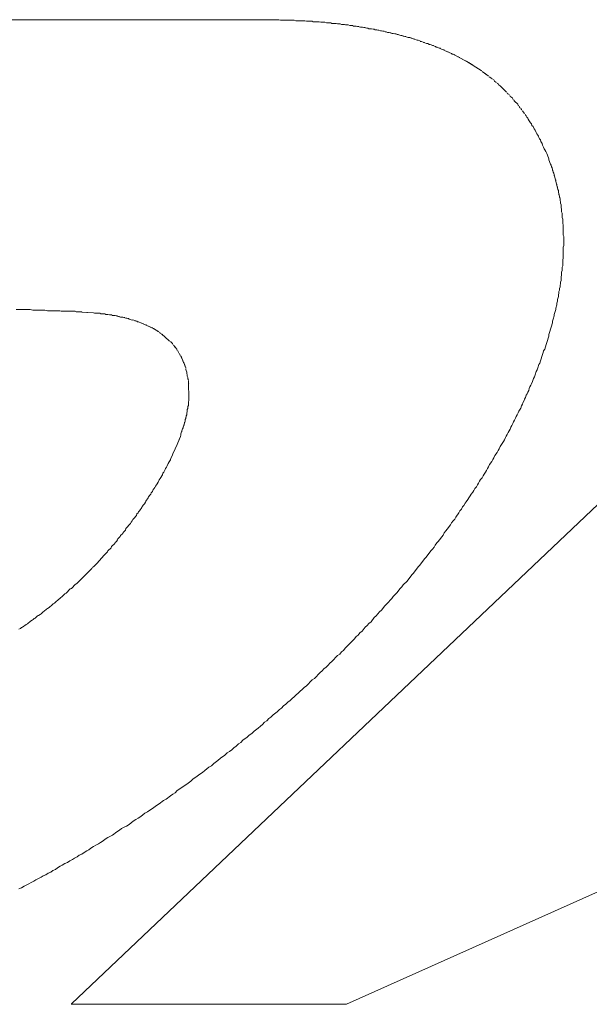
# Model space of a CAD drawing. Header units: millimetres. Extents: x -641 to 119, y -160 to 916.
# Tile 29 of 63: x -445.43 to -444.36, y 556.22 to 558.08. Entities that reach past the tile are written whole.
import ezdxf

# ---------------------------------------------------------------- set-up
doc = ezdxf.new("R2010")
doc.units = ezdxf.units.MM
doc.header["$LTSCALE"] = 32.67
doc.layers.get('0').update_dxf_attribs({"linetype": 'CONTINUOUS'})

msp = doc.modelspace()

# ---------------------------------------------------------------- linework, layer by layer
at = {"color": 7, "linetype": 'Continuous', "lineweight": 0}
for p, q in [((-446.412, 558.0817), (-444.944, 558.0817)), ((-444.944, 558.0817), (-444.941, 558.0807)), ((-444.941, 558.0807), (-444.915, 558.0807)), ((-444.915, 558.0807), (-444.912, 558.0797)), ((-444.912, 558.0797), (-444.895, 558.0797)), ((-444.895, 558.0797), (-444.892, 558.0787)), ((-444.892, 558.0787), (-444.881, 558.0787)), ((-444.881, 558.0787), (-444.879, 558.0777)), ((-444.879, 558.0777), (-444.868, 558.0777)), ((-444.868, 558.0777), (-444.865, 558.0767)), ((-444.865, 558.0767), (-444.857, 558.0767)), ((-444.857, 558.0767), (-444.854, 558.0757)), ((-444.854, 558.0757), (-444.846, 558.0757)), ((-444.846, 558.0757), (-444.844, 558.0747)), ((-444.844, 558.0747), (-444.836, 558.0747)), ((-444.836, 558.0747), (-444.833, 558.0737)), ((-444.833, 558.0737), (-444.828, 558.0737)), ((-444.828, 558.0737), (-444.826, 558.0727)), ((-444.826, 558.0727), (-444.82, 558.0727)), ((-444.82, 558.0727), (-444.818, 558.0717)), ((-444.818, 558.0717), (-444.813, 558.0717)), ((-444.813, 558.0717), (-444.81, 558.0707)), ((-444.81, 558.0707), (-444.805, 558.0707)), ((-444.805, 558.0707), (-444.803, 558.0697)), ((-444.803, 558.0697), (-444.798, 558.0697)), ((-444.798, 558.0697), (-444.79, 558.0677)), ((-444.795, 558.0687), (-444.793, 558.0687)), ((-444.79, 558.0677), (-444.786, 558.0677)), ((-444.786, 558.0677), (-444.778, 558.0657)), ((-444.783, 558.0667), (-444.781, 558.0667)), ((-444.778, 558.0657), (-444.776, 558.0657)), ((-444.776, 558.0657), (-444.774, 558.0647)), ((-444.774, 558.0647), (-444.769, 558.0647)), ((-444.769, 558.0647), (-444.766, 558.0637)), ((-444.766, 558.0637), (-444.764, 558.0637)), ((-444.764, 558.0637), (-444.762, 558.0627)), ((-444.762, 558.0627), (-444.759, 558.0627)), ((-444.759, 558.0627), (-444.757, 558.0617)), ((-444.757, 558.0617), (-444.755, 558.0617)), ((-444.755, 558.0617), (-444.752, 558.0607)), ((-444.752, 558.0607), (-444.75, 558.0607)), ((-444.75, 558.0607), (-444.748, 558.0597)), ((-444.748, 558.0597), (-444.745, 558.0597)), ((-444.745, 558.0597), (-444.739, 558.0577)), ((-444.743, 558.0587), (-444.741, 558.0587)), ((-444.739, 558.0577), (-444.736, 558.0577)), ((-444.736, 558.0577), (-444.73, 558.0557)), ((-444.734, 558.0567), (-444.732, 558.0567)), ((-444.73, 558.0557), (-444.728, 558.0557)), ((-444.728, 558.0557), (-444.725, 558.0547)), ((-444.725, 558.0547), (-444.723, 558.0547)), ((-444.723, 558.0547), (-444.714, 558.0517)), ((-444.721, 558.0537), (-444.719, 558.0537)), ((-444.714, 558.0517), (-444.712, 558.0517)), ((-444.712, 558.0517), (-444.7, 558.0477)), ((-444.71, 558.0507), (-444.708, 558.0507)), ((-444.706, 558.0497), (-444.704, 558.0497)), ((-444.7, 558.0477), (-444.697, 558.0477)), ((-444.697, 558.0477), (-444.683, 558.0427)), ((-444.695, 558.0467), (-444.693, 558.0467)), ((-444.689, 558.0447), (-444.687, 558.0447)), ((-444.683, 558.0427), (-444.681, 558.0427)), ((-444.681, 558.0427), (-444.665, 558.0367)), ((-444.677, 558.0407), (-444.675, 558.0407)), ((-444.671, 558.0387), (-444.669, 558.0387)), ((-444.665, 558.0367), (-444.663, 558.0367)), ((-444.663, 558.0367), (-444.661, 558.0357)), ((-444.661, 558.0357), (-444.66, 558.0347)), ((-444.66, 558.0347), (-444.658, 558.0347)), ((-444.658, 558.0347), (-444.648, 558.0307)), ((-444.654, 558.0327), (-444.652, 558.0327)), ((-444.648, 558.0307), (-444.647, 558.0297)), ((-444.647, 558.0297), (-444.645, 558.0297)), ((-444.645, 558.0297), (-444.641, 558.0277)), ((-444.641, 558.0277), (-444.639, 558.0277)), ((-444.639, 558.0277), (-444.638, 558.0267)), ((-444.638, 558.0267), (-444.634, 558.0247)), ((-444.634, 558.0247), (-444.632, 558.0247)), ((-444.632, 558.0247), (-444.631, 558.0237)), ((-444.631, 558.0237), (-444.618, 558.0177)), ((-444.625, 558.0207), (-444.624, 558.0207)), ((-444.618, 558.0177), (-444.617, 558.0167)), ((-444.617, 558.0167), (-444.615, 558.0167)), ((-444.615, 558.0167), (-444.593, 558.0047)), ((-444.613, 558.0157), (-444.612, 558.0147)), ((-444.606, 558.0117), (-444.605, 558.0117)), ((-444.603, 558.0107), (-444.602, 558.0097)), ((-444.598, 558.0077), (-444.597, 558.0067)), ((-444.593, 558.0047), (-444.589, 558.0027)), ((-444.592, 558.0037), (-444.59, 558.0037)), ((-444.589, 558.0027), (-444.562, 557.9857)), ((-444.585, 558.0007), (-444.584, 557.9997)), ((-444.582, 557.9987), (-444.581, 557.9977)), ((-444.579, 557.9967), (-444.578, 557.9957)), ((-444.574, 557.9937), (-444.573, 557.9927)), ((-444.571, 557.9917), (-444.57, 557.9907)), ((-444.568, 557.9897), (-444.567, 557.9887)), ((-444.565, 557.9877), (-444.564, 557.9867)), ((-444.562, 557.9857), (-444.561, 557.9847)), ((-444.56, 557.9837), (-444.549, 557.9757)), ((-444.558, 557.9827), (-444.557, 557.9817)), ((-444.555, 557.9807), (-444.554, 557.9797)), ((-444.552, 557.9787), (-444.551, 557.9767)), ((-444.549, 557.9757), (-444.548, 557.9747)), ((-444.547, 557.9737), (-444.542, 557.9707)), ((-444.545, 557.9727), (-444.544, 557.9717)), ((-444.542, 557.9707), (-444.541, 557.9697)), ((-444.54, 557.9687), (-444.538, 557.9677)), ((-444.538, 557.9677), (-444.537, 557.9657)), ((-444.537, 557.9657), (-444.536, 557.9647)), ((-444.536, 557.9647), (-444.534, 557.9637)), ((-444.534, 557.9637), (-444.533, 557.9627)), ((-444.532, 557.9617), (-444.53, 557.9607)), ((-444.53, 557.9607), (-444.529, 557.9587)), ((-444.529, 557.9587), (-444.528, 557.9577)), ((-444.528, 557.9577), (-444.526, 557.9567)), ((-444.526, 557.9567), (-444.514, 557.9447)), ((-444.513, 557.9437), (-444.512, 557.9417)), ((-444.512, 557.9417), (-444.51, 557.9407)), ((-444.51, 557.9407), (-444.509, 557.9397)), ((-444.508, 557.9387), (-444.507, 557.9367)), ((-444.507, 557.9367), (-444.506, 557.9357)), ((-444.506, 557.9357), (-444.504, 557.9347)), ((-444.504, 557.9347), (-444.503, 557.9337)), ((-444.503, 557.9337), (-444.502, 557.9317)), ((-444.502, 557.9317), (-444.501, 557.9307)), ((-444.5, 557.9297), (-444.499, 557.9277)), ((-444.499, 557.9277), (-444.493, 557.9217)), ((-444.493, 557.9217), (-444.492, 557.9197)), ((-444.492, 557.9197), (-444.491, 557.9187)), ((-444.49, 557.9177), (-444.489, 557.9157)), ((-444.489, 557.9157), (-444.488, 557.9147)), ((-444.487, 557.9137), (-444.486, 557.9117)), ((-444.486, 557.9117), (-444.485, 557.9107)), ((-444.484, 557.9097), (-444.481, 557.9047)), ((-444.483, 557.9077), (-444.482, 557.9067)), ((-444.481, 557.9047), (-444.48, 557.9037)), ((-444.479, 557.9027), (-444.477, 557.8997)), ((-444.477, 557.8997), (-444.476, 557.8977)), ((-444.476, 557.8977), (-444.474, 557.8957)), ((-444.474, 557.8957), (-444.473, 557.8937)), ((-444.473, 557.8937), (-444.471, 557.8907)), ((-444.471, 557.8907), (-444.469, 557.8867)), ((-444.469, 557.8867), (-444.467, 557.8847)), ((-444.467, 557.8847), (-444.466, 557.8817)), ((-444.466, 557.8817), (-444.464, 557.8797)), ((-444.464, 557.8797), (-444.462, 557.8757)), ((-444.462, 557.8757), (-444.46, 557.8727)), ((-444.46, 557.8727), (-444.458, 557.8687)), ((-444.458, 557.8687), (-444.457, 557.8657)), ((-444.457, 557.8657), (-444.455, 557.8637)), ((-444.455, 557.8637), (-444.454, 557.8617)), ((-444.454, 557.8617), (-444.453, 557.8587)), ((-444.453, 557.8587), (-444.452, 557.8567)), ((-444.452, 557.8567), (-444.45, 557.8547)), ((-444.45, 557.8547), (-444.449, 557.8517)), ((-444.449, 557.8517), (-444.447, 557.8477)), ((-444.447, 557.8477), (-444.446, 557.8447)), ((-444.446, 557.8447), (-444.444, 557.8407)), ((-444.444, 557.8407), (-444.443, 557.8377)), ((-444.443, 557.8377), (-444.442, 557.8357)), ((-444.442, 557.8357), (-444.44, 557.8327)), ((-444.44, 557.8327), (-444.438, 557.8287)), ((-444.438, 557.8287), (-444.437, 557.8257)), ((-444.437, 557.8257), (-444.436, 557.8237)), ((-444.436, 557.8237), (-444.435, 557.8207)), ((-444.435, 557.8207), (-444.434, 557.8187)), ((-444.434, 557.8187), (-444.434, 557.8167)), ((-444.434, 557.8167), (-444.433, 557.8137)), ((-444.433, 557.8137), (-444.432, 557.8117)), ((-444.432, 557.8117), (-444.431, 557.8087)), ((-444.431, 557.8087), (-444.43, 557.8067)), ((-444.43, 557.8067), (-444.429, 557.8037)), ((-444.429, 557.8037), (-444.428, 557.8017)), ((-444.428, 557.8017), (-444.426, 557.7937)), ((-444.427, 557.7987), (-444.427, 557.7967)), ((-444.426, 557.7937), (-444.425, 557.7917)), ((-444.425, 557.7917), (-444.423, 557.7837)), ((-444.424, 557.7887), (-444.424, 557.7867)), ((-444.423, 557.7837), (-444.422, 557.7817)), ((-444.422, 557.7817), (-444.417, 557.7607)), ((-444.421, 557.7787), (-444.421, 557.7767)), ((-444.419, 557.7707), (-444.419, 557.7687)), ((-444.418, 557.7657), (-444.418, 557.7637)), ((-444.417, 557.7607), (-444.416, 557.7587)), ((-444.416, 557.7587), (-444.416, 557.7557)), ((-444.416, 557.7557), (-444.413, 557.7427)), ((-444.415, 557.7527), (-444.415, 557.7507)), ((-444.414, 557.7477), (-444.414, 557.7457)), ((-444.413, 557.7427), (-444.413, 557.7397)), ((-444.413, 557.7397), (-444.412, 557.7377)), ((-444.412, 557.7377), (-444.412, 557.7347)), ((-444.412, 557.7347), (-444.411, 557.7317)), ((-444.411, 557.7317), (-444.411, 557.7267)), ((-444.411, 557.7267), (-444.41, 557.7237)), ((-444.41, 557.7237), (-444.41, 557.7187)), ((-444.41, 557.7187), (-444.409, 557.7157)), ((-444.409, 557.7157), (-444.409, 557.7077)), ((-444.409, 557.7077), (-444.408, 557.7047)), ((-444.408, 557.7047), (-444.408, 557.6967)), ((-444.408, 557.6967), (-444.407, 557.6937)), ((-443.7907, 557.689), (-445.3356, 556.2216)), ((-444.407, 557.6937), (-444.407, 557.6747)), ((-444.407, 557.6747), (-444.406, 557.6717)), ((-444.406, 557.6717), (-444.406, 557.6547)), ((-444.406, 557.6547), (-444.407, 557.6517)), ((-444.407, 557.6517), (-444.407, 557.6307)), ((-444.407, 557.6307), (-444.408, 557.6277)), ((-444.408, 557.6277), (-444.408, 557.6167)), ((-444.409, 557.6077), (-444.41, 557.6047)), ((-444.41, 557.6047), (-444.41, 557.5987)), ((-444.408, 557.6167), (-444.409, 557.6137)), ((-444.409, 557.6137), (-444.409, 557.6077)), ((-444.412, 557.5827), (-444.413, 557.5797)), ((-444.411, 557.5887), (-444.412, 557.5857)), ((-444.412, 557.5857), (-444.412, 557.5827)), ((-444.41, 557.5987), (-444.411, 557.5957)), ((-444.411, 557.5957), (-444.411, 557.5887)), ((-444.415, 557.5647), (-444.416, 557.5617)), ((-444.414, 557.5707), (-444.415, 557.5677)), ((-444.415, 557.5677), (-444.415, 557.5647)), ((-444.413, 557.5767), (-444.414, 557.5737)), ((-444.414, 557.5737), (-444.414, 557.5707)), ((-444.413, 557.5797), (-444.413, 557.5767)), ((-444.418, 557.5497), (-444.419, 557.5457)), ((-444.419, 557.5457), (-444.419, 557.5427)), ((-444.416, 557.5587), (-444.418, 557.5527)), ((-444.418, 557.5527), (-444.418, 557.5497)), ((-444.416, 557.5617), (-444.416, 557.5587)), ((-445.414, 557.5337), (-445.44, 557.5337)), ((-445.409, 557.5327), (-445.414, 557.5337)), ((-445.386, 557.5327), (-445.409, 557.5327)), ((-445.381, 557.5317), (-445.386, 557.5327)), ((-445.358, 557.5317), (-445.381, 557.5317)), ((-445.355, 557.5307), (-445.358, 557.5317)), ((-445.329, 557.5307), (-445.355, 557.5307)), ((-445.328, 557.5297), (-445.329, 557.5307)), ((-445.316, 557.5297), (-445.327, 557.5297)), ((-445.316, 557.5287), (-445.316, 557.5297)), ((-445.294, 557.5277), (-445.316, 557.5287)), ((-445.306, 557.5277), (-445.306, 557.5287)), ((-445.292, 557.5267), (-445.294, 557.5277)), ((-445.282, 557.5267), (-445.292, 557.5267)), ((-445.28, 557.5257), (-445.282, 557.5267)), ((-444.421, 557.5337), (-444.424, 557.5247)), ((-444.419, 557.5427), (-444.421, 557.5367)), ((-444.421, 557.5367), (-444.421, 557.5337)), ((-445.273, 557.5257), (-445.28, 557.5257)), ((-445.271, 557.5247), (-445.273, 557.5257)), ((-445.267, 557.5247), (-445.271, 557.5247)), ((-445.264, 557.5237), (-445.267, 557.5247)), ((-445.26, 557.5237), (-445.264, 557.5237)), ((-445.258, 557.5227), (-445.26, 557.5237)), ((-445.253, 557.5227), (-445.258, 557.5227)), ((-445.243, 557.5197), (-445.253, 557.5227)), ((-445.249, 557.5217), (-445.251, 557.5217)), ((-445.245, 557.5207), (-445.247, 557.5207)), ((-445.239, 557.5197), (-445.243, 557.5197)), ((-445.223, 557.5147), (-445.239, 557.5197)), ((-445.235, 557.5187), (-445.237, 557.5187)), ((-445.231, 557.5177), (-445.233, 557.5177)), ((-445.227, 557.5167), (-445.229, 557.5167)), ((-445.218, 557.5137), (-445.223, 557.5147)), ((-445.22, 557.5137), (-445.221, 557.5147)), ((-445.212, 557.5117), (-445.218, 557.5137)), ((-445.214, 557.5127), (-445.216, 557.5127)), ((-445.211, 557.5107), (-445.212, 557.5117)), ((-445.209, 557.5107), (-445.211, 557.5107)), ((-445.181, 557.4977), (-445.209, 557.5107)), ((-445.204, 557.5087), (-445.205, 557.5087)), ((-444.427, 557.5087), (-444.433, 557.4907)), ((-444.426, 557.5157), (-444.427, 557.5117)), ((-444.427, 557.5117), (-444.427, 557.5087)), ((-444.424, 557.5217), (-444.426, 557.5157)), ((-444.424, 557.5247), (-444.424, 557.5217)), ((-445.199, 557.5067), (-445.2, 557.5067)), ((-445.194, 557.5047), (-445.195, 557.5047)), ((-445.189, 557.5017), (-445.19, 557.5027)), ((-445.186, 557.5007), (-445.187, 557.5007)), ((-445.183, 557.4987), (-445.184, 557.4997)), ((-445.171, 557.4917), (-445.181, 557.4977)), ((-445.178, 557.4967), (-445.18, 557.4967)), ((-445.173, 557.4927), (-445.174, 557.4937)), ((-445.169, 557.4897), (-445.17, 557.4907)), ((-445.167, 557.4887), (-445.169, 557.4897)), ((-444.433, 557.4907), (-444.434, 557.4867)), ((-445.151, 557.4747), (-445.166, 557.4877)), ((-445.163, 557.4867), (-445.165, 557.4867)), ((-445.149, 557.4737), (-445.151, 557.4747)), ((-445.145, 557.4697), (-445.148, 557.4727)), ((-444.438, 557.4717), (-444.439, 557.4677)), ((-444.434, 557.4837), (-444.438, 557.4717)), ((-444.434, 557.4867), (-444.434, 557.4837)), ((-445.144, 557.4677), (-445.145, 557.4697)), ((-445.137, 557.4587), (-445.143, 557.4667)), ((-445.14, 557.4617), (-445.14, 557.4637)), ((-445.136, 557.4567), (-445.137, 557.4587)), ((-445.134, 557.4547), (-445.135, 557.4557)), ((-445.134, 557.4537), (-445.134, 557.4547)), ((-445.133, 557.4517), (-445.134, 557.4537)), ((-444.445, 557.4527), (-444.446, 557.4487)), ((-444.444, 557.4557), (-444.445, 557.4527)), ((-444.442, 557.4587), (-444.444, 557.4557)), ((-444.439, 557.4677), (-444.442, 557.4587)), ((-445.131, 557.4497), (-445.132, 557.4507)), ((-445.131, 557.4477), (-445.131, 557.4497)), ((-445.129, 557.4457), (-445.13, 557.4467)), ((-445.128, 557.4437), (-445.129, 557.4457)), ((-445.128, 557.4427), (-445.128, 557.4437)), ((-445.127, 557.4417), (-445.128, 557.4427)), ((-445.124, 557.4337), (-445.127, 557.4417)), ((-445.126, 557.4387), (-445.126, 557.4397)), ((-445.125, 557.4357), (-445.125, 557.4367)), ((-445.123, 557.4327), (-445.124, 557.4337)), ((-444.45, 557.4367), (-444.451, 557.4327)), ((-444.446, 557.4487), (-444.45, 557.4367)), ((-445.123, 557.4317), (-445.123, 557.4327)), ((-445.12, 557.4237), (-445.123, 557.4317)), ((-445.122, 557.4287), (-445.122, 557.4297)), ((-445.121, 557.4257), (-445.121, 557.4267)), ((-445.12, 557.4207), (-445.12, 557.4227)), ((-445.118, 557.4157), (-445.12, 557.4207)), ((-445.119, 557.4177), (-445.119, 557.4187)), ((-445.118, 557.4127), (-445.118, 557.4147)), ((-444.458, 557.4167), (-444.46, 557.4107)), ((-444.456, 557.4197), (-444.458, 557.4167)), ((-444.455, 557.4237), (-444.456, 557.4197)), ((-444.453, 557.4297), (-444.455, 557.4237)), ((-444.451, 557.4327), (-444.453, 557.4297)), ((-445.117, 557.4107), (-445.118, 557.4127)), ((-445.117, 557.4077), (-445.117, 557.4097)), ((-445.116, 557.4057), (-445.117, 557.4077)), ((-445.116, 557.4027), (-445.116, 557.4047)), ((-445.115, 557.4007), (-445.116, 557.4027)), ((-445.114, 557.3617), (-445.115, 557.3997)), ((-444.465, 557.3977), (-444.467, 557.3937)), ((-444.463, 557.4037), (-444.465, 557.3977)), ((-444.461, 557.4067), (-444.463, 557.4037)), ((-444.46, 557.4107), (-444.461, 557.4067)), ((-445.114, 557.3927), (-445.115, 557.3937)), ((-444.474, 557.3777), (-444.475, 557.3747)), ((-444.472, 557.3807), (-444.474, 557.3777)), ((-444.471, 557.3847), (-444.472, 557.3807)), ((-444.47, 557.3877), (-444.471, 557.3847)), ((-444.468, 557.3907), (-444.47, 557.3877)), ((-444.467, 557.3937), (-444.468, 557.3907)), ((-445.115, 557.3597), (-445.114, 557.3617)), ((-445.115, 557.3527), (-445.115, 557.3597)), ((-444.481, 557.3617), (-444.483, 557.3577)), ((-444.48, 557.3647), (-444.481, 557.3617)), ((-444.478, 557.3677), (-444.48, 557.3647)), ((-444.477, 557.3717), (-444.478, 557.3677)), ((-444.475, 557.3747), (-444.477, 557.3717)), ((-445.118, 557.3387), (-445.117, 557.3407)), ((-445.117, 557.3447), (-445.116, 557.3467)), ((-445.117, 557.3407), (-445.117, 557.3447)), ((-445.116, 557.3507), (-445.115, 557.3527)), ((-445.116, 557.3467), (-445.116, 557.3507)), ((-444.491, 557.3417), (-444.492, 557.3387)), ((-444.487, 557.3477), (-444.491, 557.3417)), ((-444.486, 557.3517), (-444.487, 557.3477)), ((-444.484, 557.3547), (-444.486, 557.3517)), ((-444.483, 557.3577), (-444.484, 557.3547)), ((-445.129, 557.2987), (-445.121, 557.3227)), ((-445.121, 557.3257), (-445.12, 557.3277)), ((-445.121, 557.3227), (-445.121, 557.3257)), ((-445.12, 557.3277), (-445.119, 557.3327)), ((-445.12, 557.3297), (-445.119, 557.3307)), ((-445.119, 557.3327), (-445.118, 557.3347)), ((-445.118, 557.3347), (-445.118, 557.3387)), ((-444.501, 557.3217), (-444.502, 557.3187)), ((-444.499, 557.3247), (-444.501, 557.3217)), ((-444.497, 557.3287), (-444.499, 557.3247)), ((-444.496, 557.3317), (-444.497, 557.3287)), ((-444.494, 557.3347), (-444.496, 557.3317)), ((-444.492, 557.3387), (-444.494, 557.3347)), ((-445.127, 557.3027), (-445.127, 557.3047)), ((-445.125, 557.3087), (-445.125, 557.3107)), ((-445.123, 557.3147), (-445.123, 557.3167)), ((-445.122, 557.3187), (-445.122, 557.3207)), ((-444.507, 557.3077), (-444.511, 557.3017)), ((-444.506, 557.3117), (-444.507, 557.3077)), ((-444.504, 557.3147), (-444.506, 557.3117)), ((-444.502, 557.3187), (-444.504, 557.3147)), ((-445.135, 557.2817), (-445.13, 557.2937)), ((-445.133, 557.2857), (-445.133, 557.2877)), ((-445.13, 557.2937), (-445.129, 557.2967)), ((-445.129, 557.2967), (-445.129, 557.2987)), ((-444.52, 557.2847), (-444.522, 557.2807)), ((-444.518, 557.2877), (-444.52, 557.2847)), ((-444.516, 557.2917), (-444.518, 557.2877)), ((-444.515, 557.2947), (-444.516, 557.2917)), ((-444.513, 557.2977), (-444.515, 557.2947)), ((-444.511, 557.3017), (-444.513, 557.2977)), ((-445.144, 557.2617), (-445.141, 557.2677)), ((-445.141, 557.2677), (-445.14, 557.2707)), ((-445.14, 557.2707), (-445.136, 557.2787)), ((-445.136, 557.2787), (-445.135, 557.2817)), ((-444.53, 557.2677), (-444.532, 557.2637)), ((-444.528, 557.2707), (-444.53, 557.2677)), ((-444.526, 557.2747), (-444.528, 557.2707)), ((-444.522, 557.2807), (-444.526, 557.2747)), ((-445.151, 557.2457), (-445.149, 557.2497)), ((-445.149, 557.2497), (-445.148, 557.2527)), ((-445.148, 557.2527), (-445.145, 557.2587)), ((-445.145, 557.2587), (-445.144, 557.2617)), ((-444.54, 557.2507), (-444.542, 557.2467)), ((-444.538, 557.2537), (-444.54, 557.2507)), ((-444.536, 557.2577), (-444.538, 557.2537)), ((-444.532, 557.2637), (-444.536, 557.2577)), ((-445.161, 557.2267), (-445.16, 557.2287)), ((-445.16, 557.2287), (-445.159, 557.2317)), ((-445.159, 557.2317), (-445.158, 557.2337)), ((-445.158, 557.2337), (-445.156, 557.2357)), ((-445.156, 557.2357), (-445.155, 557.2387)), ((-445.155, 557.2387), (-445.153, 557.2427)), ((-445.153, 557.2427), (-445.151, 557.2457)), ((-444.552, 557.2297), (-444.554, 557.2267)), ((-444.55, 557.2337), (-444.552, 557.2297)), ((-444.548, 557.2367), (-444.55, 557.2337)), ((-444.546, 557.2407), (-444.548, 557.2367)), ((-444.542, 557.2467), (-444.546, 557.2407)), ((-445.172, 557.2077), (-445.17, 557.2117)), ((-445.17, 557.2117), (-445.168, 557.2147)), ((-445.168, 557.2147), (-445.167, 557.2167)), ((-445.167, 557.2167), (-445.165, 557.2197)), ((-445.165, 557.2197), (-445.164, 557.2217)), ((-445.164, 557.2217), (-445.163, 557.2247)), ((-445.163, 557.2247), (-445.161, 557.2267)), ((-444.563, 557.2127), (-444.565, 557.2097)), ((-444.56, 557.2157), (-444.563, 557.2127)), ((-444.558, 557.2197), (-444.56, 557.2157)), ((-444.556, 557.2227), (-444.558, 557.2197)), ((-444.554, 557.2267), (-444.556, 557.2227)), ((-445.183, 557.1897), (-445.182, 557.1927)), ((-445.182, 557.1927), (-445.18, 557.1947)), ((-445.18, 557.1947), (-445.178, 557.1977)), ((-445.178, 557.1977), (-445.177, 557.1997)), ((-445.177, 557.1997), (-445.175, 557.2027)), ((-445.175, 557.2027), (-445.174, 557.2047)), ((-445.174, 557.2047), (-445.172, 557.2077)), ((-444.576, 557.1917), (-444.578, 557.1887)), ((-444.574, 557.1957), (-444.576, 557.1917)), ((-444.571, 557.1987), (-444.574, 557.1957)), ((-444.569, 557.2027), (-444.571, 557.1987)), ((-444.567, 557.2057), (-444.569, 557.2027)), ((-444.565, 557.2097), (-444.567, 557.2057)), ((-445.195, 557.1717), (-445.191, 557.1777)), ((-445.191, 557.1777), (-445.19, 557.1797)), ((-445.19, 557.1797), (-445.188, 557.1827)), ((-445.188, 557.1827), (-445.186, 557.1847)), ((-445.186, 557.1847), (-445.185, 557.1877)), ((-445.185, 557.1877), (-445.183, 557.1897)), ((-444.587, 557.1747), (-444.59, 557.1707)), ((-444.585, 557.1777), (-444.587, 557.1747)), ((-444.583, 557.1817), (-444.585, 557.1777)), ((-444.581, 557.1847), (-444.583, 557.1817)), ((-444.578, 557.1887), (-444.581, 557.1847)), ((-445.207, 557.1537), (-445.203, 557.1597)), ((-445.203, 557.1597), (-445.202, 557.1617)), ((-445.202, 557.1617), (-445.2, 557.1647)), ((-445.2, 557.1647), (-445.198, 557.1667)), ((-445.198, 557.1667), (-445.196, 557.1697)), ((-445.196, 557.1697), (-445.195, 557.1717)), ((-444.599, 557.1567), (-444.602, 557.1537)), ((-444.597, 557.1607), (-444.599, 557.1567)), ((-444.595, 557.1637), (-444.597, 557.1607)), ((-444.592, 557.1677), (-444.595, 557.1637)), ((-444.59, 557.1707), (-444.592, 557.1677)), ((-445.221, 557.1347), (-445.22, 557.1367)), ((-445.22, 557.1367), (-445.216, 557.1407)), ((-445.216, 557.1407), (-445.215, 557.1427)), ((-445.215, 557.1427), (-445.213, 557.1447)), ((-445.213, 557.1447), (-445.212, 557.1477)), ((-445.212, 557.1477), (-445.21, 557.1497)), ((-445.21, 557.1497), (-445.209, 557.1517)), ((-445.209, 557.1517), (-445.207, 557.1537)), ((-444.612, 557.1377), (-444.615, 557.1347)), ((-444.61, 557.1417), (-444.612, 557.1377)), ((-444.604, 557.1497), (-444.61, 557.1417)), ((-444.602, 557.1537), (-444.604, 557.1497)), ((-445.234, 557.1167), (-445.233, 557.1197)), ((-445.233, 557.1197), (-445.229, 557.1237)), ((-445.229, 557.1237), (-445.228, 557.1257)), ((-445.228, 557.1257), (-445.224, 557.1297)), ((-445.224, 557.1297), (-445.223, 557.1317)), ((-445.223, 557.1317), (-445.221, 557.1347)), ((-444.626, 557.1187), (-444.629, 557.1157)), ((-444.62, 557.1267), (-444.626, 557.1187)), ((-444.618, 557.1307), (-444.62, 557.1267)), ((-444.615, 557.1347), (-444.618, 557.1307)), ((-445.251, 557.0957), (-445.249, 557.0987)), ((-445.249, 557.0987), (-445.248, 557.1007)), ((-445.248, 557.1007), (-445.244, 557.1047)), ((-445.244, 557.1047), (-445.243, 557.1067)), ((-445.243, 557.1067), (-445.239, 557.1107)), ((-445.239, 557.1107), (-445.238, 557.1127)), ((-445.238, 557.1127), (-445.234, 557.1167)), ((-444.634, 557.1077), (-444.643, 557.0957)), ((-444.632, 557.1117), (-444.634, 557.1077)), ((-444.629, 557.1157), (-444.632, 557.1117)), ((-445.267, 557.0777), (-445.261, 557.0837)), ((-445.261, 557.0837), (-445.26, 557.0857)), ((-445.26, 557.0857), (-445.254, 557.0917)), ((-445.254, 557.0917), (-445.253, 557.0937)), ((-445.253, 557.0937), (-445.251, 557.0957)), ((-444.654, 557.0807), (-444.657, 557.0777)), ((-444.651, 557.0847), (-444.654, 557.0807)), ((-444.649, 557.0887), (-444.651, 557.0847)), ((-444.646, 557.0927), (-444.649, 557.0887)), ((-444.643, 557.0957), (-444.646, 557.0927)), ((-445.285, 557.0577), (-445.277, 557.0657)), ((-445.277, 557.0657), (-445.276, 557.0677)), ((-445.276, 557.0677), (-445.268, 557.0757)), ((-445.268, 557.0757), (-445.267, 557.0777)), ((-444.669, 557.0627), (-444.678, 557.0507)), ((-444.666, 557.0657), (-444.669, 557.0627)), ((-444.657, 557.0777), (-444.666, 557.0657)), ((-445.326, 557.0157), (-445.297, 557.0447)), ((-445.297, 557.0447), (-445.296, 557.0467)), ((-445.296, 557.0467), (-445.294, 557.0477)), ((-445.294, 557.0477), (-445.286, 557.0557)), ((-445.286, 557.0557), (-445.285, 557.0577)), ((-444.681, 557.0477), (-444.69, 557.0357)), ((-444.678, 557.0507), (-444.681, 557.0477)), ((-444.693, 557.0327), (-444.702, 557.0207)), ((-444.69, 557.0357), (-444.693, 557.0327)), ((-445.346, 556.9977), (-445.338, 557.0057)), ((-445.338, 557.0057), (-445.336, 557.0067)), ((-445.336, 557.0067), (-445.328, 557.0147)), ((-445.328, 557.0147), (-445.326, 557.0157)), ((-444.715, 557.0067), (-444.721, 556.9987)), ((-444.712, 557.0097), (-444.715, 557.0067)), ((-444.709, 557.0137), (-444.712, 557.0097)), ((-444.702, 557.0207), (-444.709, 557.0137)), ((-445.362, 556.9837), (-445.356, 556.9897)), ((-445.356, 556.9897), (-445.354, 556.9907)), ((-445.354, 556.9907), (-445.348, 556.9967)), ((-445.348, 556.9967), (-445.346, 556.9977)), ((-444.731, 556.9877), (-444.734, 556.9847)), ((-444.728, 556.9917), (-444.731, 556.9877)), ((-444.721, 556.9987), (-444.728, 556.9917)), ((-445.383, 556.9677), (-445.381, 556.9687)), ((-445.381, 556.9687), (-445.378, 556.9707)), ((-445.378, 556.9707), (-445.376, 556.9727)), ((-445.376, 556.9727), (-445.374, 556.9737)), ((-445.374, 556.9737), (-445.37, 556.9777)), ((-445.37, 556.9777), (-445.368, 556.9787)), ((-445.368, 556.9787), (-445.364, 556.9827)), ((-445.364, 556.9827), (-445.362, 556.9837)), ((-444.744, 556.9737), (-444.75, 556.9657)), ((-444.737, 556.9807), (-444.744, 556.9737)), ((-444.734, 556.9847), (-444.737, 556.9807)), ((-445.408, 556.9477), (-445.406, 556.9497)), ((-445.406, 556.9497), (-445.404, 556.9507)), ((-445.404, 556.9507), (-445.4, 556.9547)), ((-445.4, 556.9547), (-445.398, 556.9557)), ((-445.398, 556.9557), (-445.395, 556.9577)), ((-445.395, 556.9577), (-445.393, 556.9587)), ((-445.393, 556.9587), (-445.389, 556.9627)), ((-445.389, 556.9627), (-445.387, 556.9637)), ((-445.387, 556.9637), (-445.383, 556.9677)), ((-444.764, 556.9517), (-444.77, 556.9437)), ((-444.76, 556.9547), (-444.764, 556.9517)), ((-444.754, 556.9627), (-444.76, 556.9547)), ((-444.75, 556.9657), (-444.754, 556.9627)), ((-445.432, 556.9307), (-445.43, 556.9327)), ((-445.43, 556.9327), (-445.428, 556.9337)), ((-445.428, 556.9337), (-445.426, 556.9357)), ((-445.426, 556.9357), (-445.424, 556.9367)), ((-445.424, 556.9367), (-445.421, 556.9387)), ((-445.421, 556.9387), (-445.419, 556.9397)), ((-445.419, 556.9397), (-445.417, 556.9417)), ((-445.417, 556.9417), (-445.415, 556.9427)), ((-445.415, 556.9427), (-445.413, 556.9447)), ((-445.413, 556.9447), (-445.41, 556.9467)), ((-445.41, 556.9467), (-445.408, 556.9477)), ((-444.781, 556.9337), (-444.787, 556.9257)), ((-444.777, 556.9367), (-444.781, 556.9337)), ((-444.774, 556.9407), (-444.777, 556.9367)), ((-444.77, 556.9437), (-444.774, 556.9407)), ((-445.435, 556.9297), (-445.432, 556.9307)), ((-444.798, 556.9157), (-444.801, 556.9117)), ((-444.794, 556.9187), (-444.798, 556.9157)), ((-444.791, 556.9227), (-444.794, 556.9187)), ((-444.787, 556.9257), (-444.791, 556.9227)), ((-444.819, 556.8937), (-444.822, 556.8897)), ((-444.801, 556.9117), (-444.819, 556.8937)), ((-444.833, 556.8797), (-444.844, 556.8687)), ((-444.829, 556.8827), (-444.833, 556.8797)), ((-444.826, 556.8867), (-444.829, 556.8827)), ((-444.822, 556.8897), (-444.826, 556.8867)), ((-444.855, 556.8577), (-444.859, 556.8547)), ((-444.851, 556.8617), (-444.855, 556.8577)), ((-444.848, 556.8657), (-444.851, 556.8617)), ((-444.844, 556.8687), (-444.848, 556.8657)), ((-444.866, 556.8477), (-444.877, 556.8367)), ((-444.862, 556.8507), (-444.866, 556.8477)), ((-444.859, 556.8547), (-444.862, 556.8507)), ((-444.896, 556.8197), (-444.9, 556.8157)), ((-444.892, 556.8227), (-444.896, 556.8197)), ((-444.881, 556.8337), (-444.892, 556.8227)), ((-444.877, 556.8367), (-444.881, 556.8337)), ((-444.915, 556.8017), (-444.919, 556.7987)), ((-444.904, 556.8127), (-444.915, 556.8017)), ((-444.9, 556.8157), (-444.904, 556.8127)), ((-444.935, 556.7847), (-444.939, 556.7807)), ((-444.931, 556.7877), (-444.935, 556.7847)), ((-444.927, 556.7917), (-444.931, 556.7877)), ((-444.923, 556.7947), (-444.927, 556.7917)), ((-444.919, 556.7987), (-444.923, 556.7947)), ((-444.959, 556.7637), (-444.963, 556.7607)), ((-444.955, 556.7677), (-444.959, 556.7637)), ((-444.947, 556.7737), (-444.955, 556.7677)), ((-444.943, 556.7777), (-444.947, 556.7737)), ((-444.939, 556.7807), (-444.943, 556.7777)), ((-444.979, 556.7467), (-444.983, 556.7427)), ((-444.975, 556.7497), (-444.979, 556.7467)), ((-444.971, 556.7537), (-444.975, 556.7497)), ((-444.967, 556.7567), (-444.971, 556.7537)), ((-444.963, 556.7607), (-444.967, 556.7567)), ((-445, 556.7297), (-445.004, 556.7257)), ((-444.995, 556.7327), (-445, 556.7297)), ((-444.991, 556.7367), (-444.995, 556.7327)), ((-444.983, 556.7427), (-444.991, 556.7367)), ((-445.025, 556.7087), (-445.029, 556.7057)), ((-445.02, 556.7127), (-445.025, 556.7087)), ((-445.016, 556.7157), (-445.02, 556.7127)), ((-445.012, 556.7197), (-445.016, 556.7157)), ((-445.004, 556.7257), (-445.012, 556.7197)), ((-445.046, 556.6917), (-445.054, 556.6857)), ((-445.042, 556.6957), (-445.046, 556.6917)), ((-445.037, 556.6987), (-445.042, 556.6957)), ((-445.033, 556.7017), (-445.037, 556.6987)), ((-445.029, 556.7057), (-445.033, 556.7017)), ((-444.8163, 556.2208), (-443.7679, 556.691)), ((-445.071, 556.6717), (-445.076, 556.6687)), ((-445.067, 556.6757), (-445.071, 556.6717)), ((-445.059, 556.6817), (-445.067, 556.6757)), ((-445.054, 556.6857), (-445.059, 556.6817)), ((-445.093, 556.6557), (-445.101, 556.6497)), ((-445.088, 556.6587), (-445.093, 556.6557)), ((-445.084, 556.6627), (-445.088, 556.6587)), ((-445.076, 556.6687), (-445.084, 556.6627)), ((-445.123, 556.6337), (-445.131, 556.6277)), ((-445.118, 556.6367), (-445.123, 556.6337)), ((-445.11, 556.6427), (-445.118, 556.6367)), ((-445.106, 556.6467), (-445.11, 556.6427)), ((-445.101, 556.6497), (-445.106, 556.6467)), ((-445.149, 556.6147), (-445.157, 556.6087)), ((-445.144, 556.6177), (-445.149, 556.6147)), ((-445.14, 556.6207), (-445.144, 556.6177)), ((-445.136, 556.6247), (-445.14, 556.6207)), ((-445.131, 556.6277), (-445.136, 556.6247)), ((-445.175, 556.5967), (-445.183, 556.5907)), ((-445.17, 556.5997), (-445.175, 556.5967)), ((-445.162, 556.6057), (-445.17, 556.5997)), ((-445.157, 556.6087), (-445.162, 556.6057)), ((-445.197, 556.5817), (-445.205, 556.5757)), ((-445.192, 556.5847), (-445.197, 556.5817)), ((-445.188, 556.5877), (-445.192, 556.5847)), ((-445.183, 556.5907), (-445.188, 556.5877)), ((-445.227, 556.5607), (-445.232, 556.5577)), ((-445.219, 556.5667), (-445.227, 556.5607)), ((-445.214, 556.5697), (-445.219, 556.5667)), ((-445.21, 556.5727), (-445.214, 556.5697)), ((-445.205, 556.5757), (-445.21, 556.5727)), ((-445.258, 556.5407), (-445.263, 556.5377)), ((-445.25, 556.5467), (-445.258, 556.5407)), ((-445.245, 556.5497), (-445.25, 556.5467)), ((-445.241, 556.5527), (-445.245, 556.5497)), ((-445.236, 556.5557), (-445.241, 556.5527)), ((-445.232, 556.5577), (-445.236, 556.5557)), ((-445.29, 556.5217), (-445.294, 556.5187)), ((-445.285, 556.5237), (-445.29, 556.5217)), ((-445.281, 556.5267), (-445.285, 556.5237)), ((-445.276, 556.5297), (-445.281, 556.5267)), ((-445.272, 556.5327), (-445.276, 556.5297)), ((-445.267, 556.5357), (-445.272, 556.5327)), ((-445.263, 556.5377), (-445.267, 556.5357)), ((-445.316, 556.5047), (-445.321, 556.5027)), ((-445.312, 556.5077), (-445.316, 556.5047)), ((-445.307, 556.5107), (-445.312, 556.5077)), ((-445.303, 556.5127), (-445.307, 556.5107)), ((-445.299, 556.5157), (-445.303, 556.5127)), ((-445.294, 556.5187), (-445.299, 556.5157)), ((-445.348, 556.4867), (-445.353, 556.4837)), ((-445.343, 556.4887), (-445.348, 556.4867)), ((-445.339, 556.4917), (-445.343, 556.4887)), ((-445.334, 556.4947), (-445.339, 556.4917)), ((-445.33, 556.4967), (-445.334, 556.4947)), ((-445.325, 556.4997), (-445.33, 556.4967)), ((-445.321, 556.5027), (-445.325, 556.4997)), ((-445.384, 556.4657), (-445.389, 556.4637)), ((-445.38, 556.4687), (-445.384, 556.4657)), ((-445.375, 556.4707), (-445.38, 556.4687)), ((-445.371, 556.4737), (-445.375, 556.4707)), ((-445.366, 556.4757), (-445.371, 556.4737)), ((-445.362, 556.4787), (-445.366, 556.4757)), ((-445.357, 556.4817), (-445.362, 556.4787)), ((-445.353, 556.4837), (-445.357, 556.4817)), ((-445.416, 556.4487), (-445.421, 556.4457)), ((-445.412, 556.4507), (-445.416, 556.4487)), ((-445.407, 556.4537), (-445.412, 556.4507)), ((-445.403, 556.4557), (-445.407, 556.4537)), ((-445.398, 556.4587), (-445.403, 556.4557)), ((-445.393, 556.4607), (-445.398, 556.4587)), ((-445.389, 556.4637), (-445.393, 556.4607)), ((-445.43, 556.4407), (-445.435, 556.4387)), ((-445.425, 556.4437), (-445.43, 556.4407)), ((-445.421, 556.4457), (-445.425, 556.4437)), ((-445.3365, 556.2208), (-445.3366, 556.2207)), ((-445.3366, 556.2207), (-444.8172, 556.2207)), ((-444.8164, 556.2207), (-444.8163, 556.2208))]:
    msp.add_line(p, q, dxfattribs=at)

doc.saveas('drawing.dxf')
